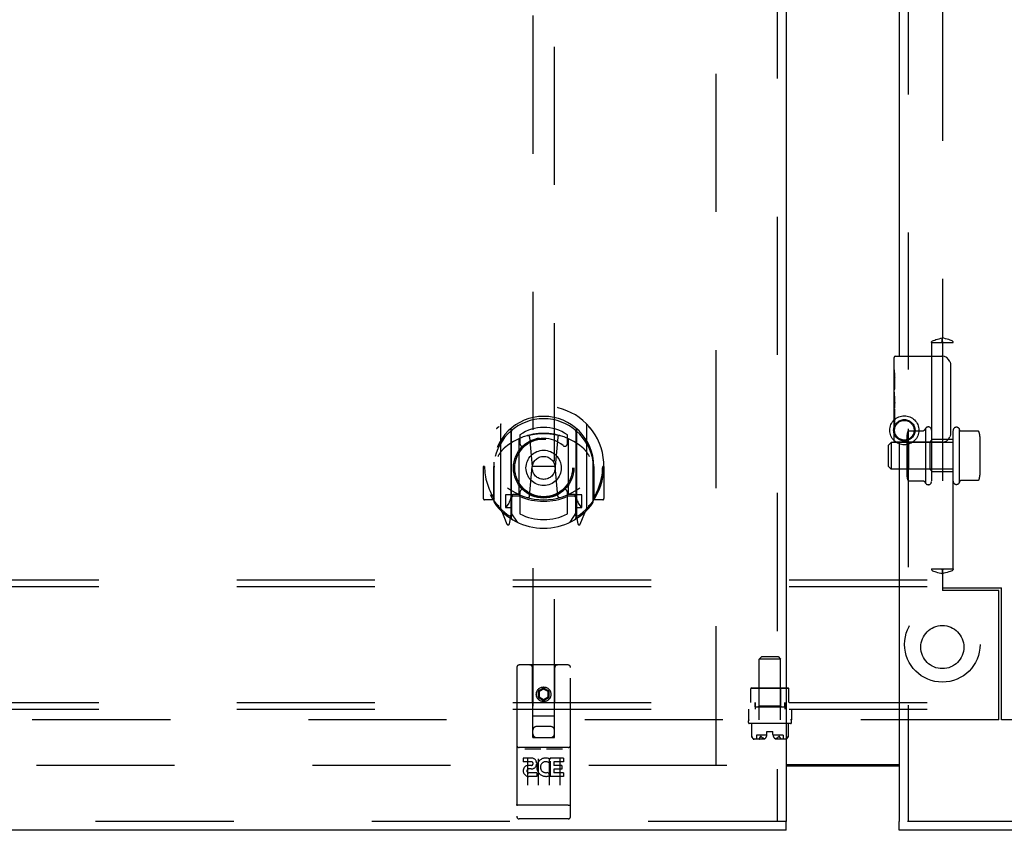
# Model space of a CAD drawing. Header units: inches. Extents: x 0 to 291, y 0 to 188.
# Tile 7 of 113: x 70 to 82, y 56 to 65. Entities that reach past the tile are written whole.
import ezdxf

# ---------------------------------------------------------------- set-up
doc = ezdxf.new("R2010")
doc.units = ezdxf.units.IN
doc.header["$LTSCALE"] = 16.018896
doc.header["$MEASUREMENT"] = 0
doc.linetypes.add('HIDDEN', pattern=[0.2, 0.1, -0.1])
doc.layers.get('0').update_dxf_attribs({"linetype": 'CONTINUOUS'})
for name, color, linetype in [('DEFAULT_2', 8, 'HIDDEN'), ('LEFT_OR_SECONDARY_DOOR_ASSEMBLY', 7, 'CONTINUOUS'), ('RIGHT_OR_MAIN_DOOR_ASSEMBLY', 7, 'CONTINUOUS'), ('SUBPANELS', 7, 'CONTINUOUS')]:
    doc.layers.add(name, color=color, linetype=linetype)

msp = doc.modelspace()

# ---------------------------------------------------------------- linework, layer by layer
at = {"color": 3, "linetype": 'Continuous'}
msp.add_line((79.1439, 56.5517), (80.4564, 56.5517), dxfattribs=at)
at = {"color": 7, "linetype": 'Continuous'}
msp.add_line((80.4564, 56.5317), (79.1439, 56.5317), dxfattribs=at)
at = {"layer": 'DEFAULT_2', "color": 8, "linetype": 'HIDDEN'}
for p, q in [((78.3314, 56.5517), (78.3314, 129.5217)), ((78.4564, 56.5367), (43.4877, 56.5367))]:
    msp.add_line(p, q, dxfattribs=at)
for radius in [0.1685, 0.124, 0.114]:
    msp.add_circle((80.5154, 60.4267), radius, dxfattribs=at)
at = {"layer": 'LEFT_OR_SECONDARY_DOOR_ASSEMBLY', "color": 8, "linetype": 'HIDDEN'}
for p, q in [((79.0399, 130.1827), (79.0399, 55.8907)), ((76.2064, 90.8659), (76.2064, 56.8642)), ((76.4564, 56.8642), (76.4564, 90.8659)), ((75.8314, 60.492), (75.8314, 59.5245)), ((75.9489, 60.4382), (75.9489, 59.422)), ((76.7139, 60.4382), (76.7139, 59.422)), ((76.8314, 59.5245), (76.8314, 60.492)), ((75.9564, 60.4133), (75.9564, 59.4103)), ((76.0489, 59.6901), (76.0489, 60.3214)), ((76.0564, 60.3737), (76.0564, 60.2708)), ((76.1687, 60.3475), (76.1989, 60.0082)), ((76.4941, 60.3475), (76.4639, 60.0082)), ((76.6064, 60.2708), (76.6064, 60.3737)), ((76.6139, 60.3214), (76.6139, 59.6901)), ((76.7064, 60.4133), (76.7064, 59.4103)), ((75.6464, 60.0082), (75.6314, 60.0082)), ((75.6314, 60.0082), (75.6314, 59.635)), ((75.7489, 60.0082), (75.7639, 60.0082)), ((75.7489, 60.0082), (75.7489, 59.62)), ((75.7564, 59.5973), (75.7564, 60.0549)), ((76.1683, 59.6641), (76.1989, 60.0082)), ((76.4639, 60.0082), (76.1989, 60.0082)), ((76.4945, 59.6641), (76.4639, 60.0082)), ((76.9139, 60.0082), (76.8989, 60.0082)), ((76.9064, 59.5973), (76.9064, 60.0549)), ((76.9139, 60.0082), (76.9139, 59.62)), ((77.0314, 60.0082), (77.0164, 60.0082)), ((77.0314, 60.0082), (77.0314, 59.635)), ((75.7489, 59.62), (75.757, 59.635)), ((75.9489, 59.6792), (75.8889, 59.6792)), ((75.8889, 59.6792), (75.8889, 59.5292)), ((75.9589, 59.6423), (75.9589, 59.435)), ((76.0489, 59.6803), (75.9764, 59.6803)), ((76.0447, 59.6623), (75.9789, 59.6623)), ((76.0564, 59.7097), (76.0564, 59.457)), ((76.6064, 59.457), (76.6064, 59.7097)), ((76.6864, 59.6803), (76.6139, 59.6803)), ((76.6839, 59.6623), (76.6181, 59.6623)), ((76.7039, 59.435), (76.7039, 59.6423)), ((76.7739, 59.6792), (76.7139, 59.6792)), ((76.7739, 59.5292), (76.7739, 59.6792)), ((76.9058, 59.635), (76.9139, 59.62)), ((75.7489, 59.62), (75.6464, 59.62)), ((75.8358, 59.5139), (75.906, 59.3384)), ((75.8889, 59.5292), (75.9564, 59.5292)), ((75.9266, 59.5828), (75.8972, 59.5369)), ((76.7064, 59.5292), (76.7739, 59.5292)), ((76.7656, 59.5369), (76.7362, 59.5828)), ((76.7568, 59.3384), (76.827, 59.5139)), ((77.0164, 59.62), (76.9139, 59.62)), ((75.9274, 59.4186), (75.9319, 59.4155)), ((75.9347, 59.3414), (75.9489, 59.422)), ((76.0264, 59.3602), (75.9564, 59.4692)), ((76.7064, 59.4692), (76.6364, 59.3602)), ((76.7139, 59.422), (76.7281, 59.3414)), ((76.7347, 59.4181), (76.7352, 59.4184)), ((76.7352, 59.4184), (76.7354, 59.4186)), ((76.7352, 59.4184), (76.7354, 59.4186)), ((76.6139, 57.7042), (76.0489, 57.7042)), ((76.0189, 57.6742), (76.0189, 55.9492)), ((76.2049, 56.8642), (76.2014, 57.6742)), ((76.4579, 56.8642), (76.4614, 57.6742)), ((76.6439, 55.9492), (76.6439, 57.6742)), ((76.3314, 57.4367), (76.2689, 57.4006)), ((76.2689, 57.4006), (76.2789, 57.3949)), ((76.2689, 57.4006), (76.2689, 57.3285)), ((76.3314, 57.4252), (76.2789, 57.3949)), ((76.2789, 57.3949), (76.2789, 57.3342)), ((76.3939, 57.4006), (76.3314, 57.4367)), ((76.3314, 57.4367), (76.3314, 57.4252)), ((76.3839, 57.3949), (76.3314, 57.4252)), ((76.3939, 57.4006), (76.3839, 57.3949)), ((76.3839, 57.3342), (76.3839, 57.3949)), ((76.3939, 57.3285), (76.3939, 57.4006)), ((76.2689, 57.3285), (76.2789, 57.3342)), ((76.2689, 57.3285), (76.3314, 57.2924)), ((76.2789, 57.3342), (76.3314, 57.3039)), ((76.3314, 57.3039), (76.3839, 57.3342)), ((76.3314, 57.2924), (76.3939, 57.3285)), ((76.3314, 57.2924), (76.3314, 57.3039)), ((76.3939, 57.3285), (76.3839, 57.3342)), ((76.2038, 57.1142), (76.459, 57.1142)), ((76.4164, 56.9892), (76.2464, 56.9892)), ((76.2049, 56.8642), (76.2264, 56.8642)), ((76.2264, 56.8642), (76.4364, 56.8642)), ((76.4364, 56.8642), (76.4579, 56.8642)), ((76.6139, 56.7472), (76.0489, 56.7472)), ((76.1203, 56.7312), (76.2923, 56.7312)), ((76.3703, 56.7312), (76.5423, 56.7312)), ((76.187, 56.6252), (76.0945, 56.6252)), ((76.0945, 56.6252), (76.0945, 56.5828)), ((76.187, 56.5828), (76.0945, 56.5828)), ((76.1439, 56.6164), (76.1439, 56.3104)), ((76.1909, 56.5393), (76.1446, 56.5393)), ((76.2689, 56.6164), (76.2689, 56.3104)), ((76.3939, 56.6164), (76.3939, 56.3104)), ((76.4071, 56.5896), (76.3941, 56.5711)), ((76.4036, 56.6147), (76.4071, 56.613)), ((76.5632, 56.6252), (76.4071, 56.6252)), ((76.4071, 56.6252), (76.4071, 56.613)), ((76.4071, 56.5896), (76.4071, 56.412)), ((76.5632, 56.5828), (76.4497, 56.5828)), ((76.4497, 56.5828), (76.4497, 56.5393)), ((76.5419, 56.5393), (76.4497, 56.5393)), ((76.5189, 56.6164), (76.5189, 56.3104)), ((76.5419, 56.5393), (76.5419, 56.4969)), ((76.5632, 56.6252), (76.5632, 56.5828)), ((76.2508, 56.4545), (76.1584, 56.4545)), ((76.187, 56.4983), (76.1585, 56.4983)), ((76.2508, 56.4545), (76.2508, 56.412)), ((76.3827, 56.4601), (76.3997, 56.421)), ((76.5419, 56.4969), (76.4497, 56.4969)), ((76.4497, 56.4969), (76.4497, 56.4545)), ((76.5632, 56.4545), (76.4497, 56.4545)), ((76.5632, 56.4545), (76.5632, 56.412)), ((76.2508, 56.412), (76.1584, 56.412)), ((76.5632, 56.412), (76.4071, 56.412)), ((76.0366, 56.0779), (76.0359, 56.078)), ((76.0374, 56.0778), (76.0366, 56.0779)), ((76.0382, 56.0777), (76.0374, 56.0778)), ((76.039, 56.0777), (76.0382, 56.0777)), ((76.0398, 56.0776), (76.039, 56.0777)), ((76.0406, 56.0775), (76.0398, 56.0776)), ((76.0414, 56.0775), (76.0406, 56.0775)), ((76.0422, 56.0774), (76.0414, 56.0775)), ((76.043, 56.0774), (76.0422, 56.0774)), ((76.0439, 56.0773), (76.043, 56.0774)), ((76.0447, 56.0773), (76.0439, 56.0773)), ((76.0455, 56.0773), (76.0447, 56.0773)), ((76.0464, 56.0773), (76.0455, 56.0773)), ((76.0472, 56.0773), (76.0464, 56.0773)), ((76.0481, 56.0772), (76.0472, 56.0773)), ((76.0489, 56.0772), (76.0481, 56.0772)), ((76.6143, 56.0772), (76.0489, 56.0772)), ((76.6143, 56.0772), (76.6152, 56.0772)), ((76.6152, 56.0772), (76.616, 56.0773)), ((76.616, 56.0773), (76.6168, 56.0773)), ((76.6168, 56.0773), (76.6177, 56.0773)), ((76.6177, 56.0773), (76.6185, 56.0773)), ((76.6185, 56.0773), (76.6193, 56.0774)), ((76.6193, 56.0774), (76.6202, 56.0774)), ((76.6202, 56.0774), (76.621, 56.0775)), ((76.621, 56.0775), (76.6218, 56.0775)), ((76.6218, 56.0775), (76.6226, 56.0776)), ((76.6226, 56.0776), (76.6234, 56.0776)), ((76.6234, 56.0776), (76.6242, 56.0777)), ((76.6242, 56.0777), (76.625, 56.0778)), ((76.625, 56.0778), (76.6258, 56.0779)), ((76.6258, 56.0779), (76.6265, 56.0779)), ((76.6265, 56.0779), (76.6273, 56.078)), ((76.6273, 56.078), (76.628, 56.0781)), ((79.1439, 55.8907), (42.2064, 55.8907)), ((76.6139, 55.9192), (76.0489, 55.9192))]:
    msp.add_line(p, q, dxfattribs=at)
at = {"layer": 'LEFT_OR_SECONDARY_DOOR_ASSEMBLY', "color": 3, "linetype": 'Continuous'}
for p, q in [((79.1439, 130.1827), (79.1439, 55.8907)), ((79.1439, 55.7867), (42.2064, 55.7867))]:
    msp.add_line(p, q, dxfattribs=at)
at = {"layer": 'LEFT_OR_SECONDARY_DOOR_ASSEMBLY', "color": 7, "linetype": 'Continuous'}
msp.add_line((79.1439, 55.7867), (79.1439, 55.8907), dxfattribs=at)
at = {"layer": 'LEFT_OR_SECONDARY_DOOR_ASSEMBLY', "color": 8, "linetype": 'HIDDEN'}
for points in [[(75.786, 60.4471), (75.7867, 60.4479), (75.7874, 60.4487), (75.7881, 60.4495), (75.7888, 60.4504), (75.7895, 60.4512), (75.7903, 60.4519), (75.791, 60.4527), (75.7917, 60.4535), (75.7925, 60.4542), (75.7933, 60.455), (75.794, 60.4557), (75.7948, 60.4564), (75.7956, 60.4571), (75.7964, 60.4578), (75.7972, 60.4585), (75.798, 60.4592), (75.7988, 60.4598), (75.7997, 60.4605), (75.8005, 60.4611), (75.8013, 60.4617), (75.8022, 60.4623), (75.803, 60.4629), (75.8039, 60.4635), (75.8048, 60.4641), (75.8056, 60.4646), (75.8065, 60.4651), (75.8074, 60.4657), (75.8083, 60.4662), (75.8092, 60.4667), (75.8101, 60.4671), (75.811, 60.4676), (75.812, 60.468), (75.8129, 60.4685), (75.8138, 60.4689)], [(76.849, 60.4689), (76.8499, 60.4685), (76.8508, 60.468), (76.8518, 60.4676), (76.8527, 60.4671), (76.8536, 60.4667), (76.8545, 60.4662), (76.8554, 60.4657), (76.8563, 60.4651), (76.8572, 60.4646), (76.858, 60.4641), (76.8589, 60.4635), (76.8598, 60.4629), (76.8606, 60.4623), (76.8615, 60.4617), (76.8623, 60.4611), (76.8631, 60.4605), (76.864, 60.4598), (76.8648, 60.4592), (76.8656, 60.4585), (76.8664, 60.4578), (76.8672, 60.4571), (76.868, 60.4564), (76.8688, 60.4557), (76.8695, 60.455), (76.8703, 60.4542), (76.8711, 60.4535), (76.8718, 60.4527), (76.8725, 60.4519), (76.8733, 60.4512), (76.874, 60.4504), (76.8747, 60.4495), (76.8754, 60.4487), (76.8761, 60.4479), (76.8768, 60.4471)], [(76.1434, 60.365), (76.1488, 60.3665), (76.1543, 60.368), (76.1597, 60.3694), (76.1651, 60.3707), (76.1705, 60.372), (76.176, 60.3733), (76.1815, 60.3745), (76.1869, 60.3757), (76.1924, 60.3768), (76.1979, 60.3779), (76.2034, 60.3789), (76.2089, 60.3799), (76.2144, 60.3809), (76.2199, 60.3818), (76.2255, 60.3827), (76.231, 60.3835), (76.2365, 60.3843), (76.2421, 60.385), (76.2477, 60.3857), (76.2532, 60.3864), (76.2588, 60.387), (76.2643, 60.3875), (76.2699, 60.388), (76.2755, 60.3885), (76.2811, 60.3889), (76.2867, 60.3893), (76.2922, 60.3896), (76.2978, 60.3899), (76.3034, 60.3902), (76.309, 60.3904), (76.3146, 60.3905), (76.3202, 60.3907), (76.3258, 60.3907), (76.3314, 60.3907), (76.337, 60.3907), (76.3426, 60.3907), (76.3482, 60.3905), (76.3538, 60.3904), (76.3594, 60.3902), (76.365, 60.3899), (76.3706, 60.3896), (76.3761, 60.3893), (76.3817, 60.3889), (76.3873, 60.3885), (76.3929, 60.388), (76.3985, 60.3875), (76.404, 60.387), (76.4096, 60.3864), (76.4151, 60.3857), (76.4207, 60.385), (76.4263, 60.3843), (76.4318, 60.3835), (76.4373, 60.3827), (76.4429, 60.3818), (76.4484, 60.3809), (76.4539, 60.3799), (76.4594, 60.3789), (76.4649, 60.3779), (76.4704, 60.3768), (76.4759, 60.3757), (76.4813, 60.3745), (76.4868, 60.3733), (76.4923, 60.372), (76.4977, 60.3707), (76.5031, 60.3694), (76.5085, 60.368), (76.514, 60.3665), (76.5194, 60.365)], [(75.8771, 60.2233), (75.8756, 60.222), (75.8741, 60.2206), (75.8725, 60.2192), (75.8709, 60.2178), (75.8693, 60.2162), (75.8676, 60.2146), (75.8659, 60.213), (75.8642, 60.2112), (75.8624, 60.2094), (75.8606, 60.2076), (75.8588, 60.2056), (75.857, 60.2036), (75.8551, 60.2015), (75.8531, 60.1993), (75.8511, 60.197), (75.8491, 60.1947), (75.8471, 60.1922), (75.845, 60.1897), (75.8429, 60.187), (75.8407, 60.1843), (75.8385, 60.1814), (75.8362, 60.1785), (75.834, 60.1754), (75.8316, 60.1722), (75.8292, 60.1689), (75.8268, 60.1654), (75.8243, 60.1618), (75.8217, 60.158), (75.8191, 60.1541), (75.8164, 60.1501), (75.8137, 60.1458), (75.8109, 60.1414), (75.808, 60.1368), (75.8051, 60.132), (75.802, 60.1269), (75.7989, 60.1216)], [(76.8639, 60.1216), (76.8608, 60.1269), (76.8578, 60.1319), (76.8548, 60.1368), (76.8519, 60.1414), (76.8491, 60.1458), (76.8464, 60.15), (76.8437, 60.1541), (76.8411, 60.158), (76.8386, 60.1618), (76.8361, 60.1654), (76.8336, 60.1688), (76.8312, 60.1722), (76.8289, 60.1754), (76.8266, 60.1785), (76.8243, 60.1814), (76.8221, 60.1843), (76.8199, 60.187), (76.8178, 60.1897), (76.8157, 60.1922), (76.8137, 60.1947), (76.8117, 60.197), (76.8097, 60.1993), (76.8078, 60.2015), (76.8059, 60.2036), (76.804, 60.2056), (76.8022, 60.2076), (76.8004, 60.2094), (76.7986, 60.2112), (76.7969, 60.213), (76.7952, 60.2146), (76.7935, 60.2162), (76.7919, 60.2177), (76.7903, 60.2192), (76.7888, 60.2206), (76.7872, 60.222), (76.7857, 60.2233)], [(75.8138, 59.5476), (75.8129, 59.548), (75.812, 59.5484), (75.811, 59.5489), (75.8101, 59.5494), (75.8092, 59.5498), (75.8083, 59.5503), (75.8074, 59.5508), (75.8065, 59.5513), (75.8056, 59.5519), (75.8048, 59.5524), (75.8039, 59.553), (75.803, 59.5536), (75.8022, 59.5542), (75.8013, 59.5548), (75.8005, 59.5554), (75.7997, 59.556), (75.7988, 59.5566), (75.798, 59.5573), (75.7972, 59.558), (75.7964, 59.5586), (75.7956, 59.5593), (75.7948, 59.56), (75.794, 59.5608), (75.7933, 59.5615), (75.7925, 59.5622), (75.7917, 59.563), (75.791, 59.5638), (75.7903, 59.5645), (75.7895, 59.5653), (75.7888, 59.5661), (75.7881, 59.5669), (75.7874, 59.5678), (75.7867, 59.5686), (75.786, 59.5694)], [(76.8768, 59.5694), (76.8761, 59.5686), (76.8754, 59.5678), (76.8747, 59.5669), (76.874, 59.5661), (76.8733, 59.5653), (76.8725, 59.5645), (76.8718, 59.5638), (76.8711, 59.563), (76.8703, 59.5622), (76.8695, 59.5615), (76.8688, 59.5608), (76.868, 59.56), (76.8672, 59.5593), (76.8664, 59.5586), (76.8656, 59.558), (76.8648, 59.5573), (76.864, 59.5566), (76.8631, 59.556), (76.8623, 59.5554), (76.8615, 59.5548), (76.8606, 59.5541), (76.8598, 59.5536), (76.8589, 59.553), (76.858, 59.5524), (76.8572, 59.5519), (76.8563, 59.5513), (76.8554, 59.5508), (76.8545, 59.5503), (76.8536, 59.5498), (76.8527, 59.5493), (76.8518, 59.5489), (76.8508, 59.5484), (76.8499, 59.548), (76.849, 59.5476)], [(76.1139, 56.73), (76.114, 56.7301), (76.1141, 56.7301), (76.1142, 56.7302), (76.1143, 56.7302), (76.1143, 56.7303), (76.1144, 56.7303), (76.1145, 56.7303), (76.1146, 56.7304), (76.1147, 56.7304), (76.1149, 56.7305), (76.115, 56.7305), (76.1151, 56.7305), (76.1152, 56.7306), (76.1153, 56.7306), (76.1154, 56.7306), (76.1155, 56.7307), (76.1157, 56.7307), (76.1158, 56.7307), (76.1159, 56.7308), (76.116, 56.7308), (76.1162, 56.7308), (76.1163, 56.7309), (76.1164, 56.7309), (76.1166, 56.7309), (76.1167, 56.7309), (76.1169, 56.731), (76.117, 56.731), (76.1172, 56.731), (76.1173, 56.731), (76.1175, 56.7311), (76.1176, 56.7311), (76.1178, 56.7311), (76.118, 56.7311), (76.1182, 56.7311), (76.1183, 56.7312), (76.1185, 56.7312), (76.1187, 56.7312), (76.1189, 56.7312), (76.1191, 56.7312), (76.1193, 56.7312), (76.1195, 56.7312), (76.1197, 56.7312), (76.1199, 56.7312), (76.1201, 56.7312), (76.1203, 56.7312)], [(76.2923, 56.7312), (76.2925, 56.7312), (76.2927, 56.7312), (76.2929, 56.7312), (76.2931, 56.7312), (76.2933, 56.7312), (76.2935, 56.7312), (76.2937, 56.7312), (76.2939, 56.7312), (76.2941, 56.7312), (76.2943, 56.7312), (76.2945, 56.7312), (76.2946, 56.7311), (76.2948, 56.7311), (76.295, 56.7311), (76.2951, 56.7311), (76.2953, 56.7311), (76.2955, 56.731), (76.2956, 56.731), (76.2958, 56.731), (76.2959, 56.731), (76.2961, 56.7309), (76.2962, 56.7309), (76.2964, 56.7309), (76.2965, 56.7309), (76.2966, 56.7308), (76.2968, 56.7308), (76.2969, 56.7308), (76.297, 56.7307), (76.2971, 56.7307), (76.2973, 56.7307), (76.2974, 56.7306), (76.2975, 56.7306), (76.2976, 56.7306), (76.2977, 56.7305), (76.2978, 56.7305), (76.2979, 56.7305), (76.298, 56.7304), (76.2982, 56.7304), (76.2983, 56.7303), (76.2984, 56.7303), (76.2984, 56.7303), (76.2985, 56.7302), (76.2986, 56.7302), (76.2987, 56.7301), (76.2988, 56.7301), (76.2989, 56.73)], [(76.3639, 56.73), (76.364, 56.7301), (76.3641, 56.7301), (76.3642, 56.7302), (76.3643, 56.7302), (76.3644, 56.7303), (76.3645, 56.7303), (76.3645, 56.7303), (76.3647, 56.7304), (76.3648, 56.7304), (76.3649, 56.7305), (76.365, 56.7305), (76.3651, 56.7305), (76.3652, 56.7306), (76.3653, 56.7306), (76.3654, 56.7306), (76.3655, 56.7307), (76.3657, 56.7307), (76.3658, 56.7307), (76.3659, 56.7308), (76.366, 56.7308), (76.3662, 56.7308), (76.3663, 56.7309), (76.3664, 56.7309), (76.3666, 56.7309), (76.3667, 56.7309), (76.3669, 56.731), (76.367, 56.731), (76.3672, 56.731), (76.3673, 56.731), (76.3675, 56.7311), (76.3677, 56.7311), (76.3678, 56.7311), (76.368, 56.7311), (76.3682, 56.7311), (76.3683, 56.7312), (76.3685, 56.7312), (76.3687, 56.7312), (76.3689, 56.7312), (76.3691, 56.7312), (76.3693, 56.7312), (76.3695, 56.7312), (76.3697, 56.7312), (76.3699, 56.7312), (76.3701, 56.7312), (76.3703, 56.7312)], [(76.5423, 56.7312), (76.5425, 56.7312), (76.5427, 56.7312), (76.5429, 56.7312), (76.5431, 56.7312), (76.5433, 56.7312), (76.5435, 56.7312), (76.5437, 56.7312), (76.5439, 56.7312), (76.5441, 56.7312), (76.5443, 56.7312), (76.5445, 56.7312), (76.5446, 56.7311), (76.5448, 56.7311), (76.545, 56.7311), (76.5452, 56.7311), (76.5453, 56.7311), (76.5455, 56.731), (76.5456, 56.731), (76.5458, 56.731), (76.5459, 56.731), (76.5461, 56.7309), (76.5462, 56.7309), (76.5464, 56.7309), (76.5465, 56.7309), (76.5466, 56.7308), (76.5468, 56.7308), (76.5469, 56.7308), (76.547, 56.7307), (76.5471, 56.7307), (76.5473, 56.7307), (76.5474, 56.7306), (76.5475, 56.7306), (76.5476, 56.7306), (76.5477, 56.7305), (76.5478, 56.7305), (76.548, 56.7305), (76.5481, 56.7304), (76.5482, 56.7304), (76.5483, 56.7303), (76.5484, 56.7303), (76.5485, 56.7303), (76.5485, 56.7302), (76.5486, 56.7302), (76.5487, 56.7301), (76.5488, 56.7301), (76.5489, 56.73)], [(76.0359, 56.078), (76.0351, 56.0781), (76.0348, 56.0781), (76.0344, 56.0782), (76.034, 56.0782), (76.0337, 56.0783), (76.0333, 56.0783), (76.0329, 56.0784), (76.0326, 56.0784), (76.0322, 56.0785), (76.0319, 56.0786), (76.0315, 56.0786), (76.0312, 56.0787), (76.0309, 56.0787), (76.0305, 56.0788), (76.0302, 56.0789), (76.0299, 56.0789), (76.0295, 56.079), (76.0292, 56.0791), (76.0289, 56.0791), (76.0286, 56.0792), (76.0283, 56.0793), (76.028, 56.0794), (76.0277, 56.0794), (76.0274, 56.0795), (76.0271, 56.0796), (76.0268, 56.0797), (76.0265, 56.0797), (76.0263, 56.0798), (76.026, 56.0799), (76.0257, 56.08), (76.0254, 56.08), (76.0252, 56.0801), (76.0249, 56.0802), (76.0247, 56.0803), (76.0244, 56.0804), (76.0242, 56.0805), (76.024, 56.0806), (76.0237, 56.0806), (76.0235, 56.0807), (76.0233, 56.0808), (76.0231, 56.0809), (76.0229, 56.081), (76.0226, 56.0811), (76.0224, 56.0812), (76.0222, 56.0813), (76.0221, 56.0814), (76.0219, 56.0815), (76.0217, 56.0816), (76.0215, 56.0816), (76.0213, 56.0817), (76.0212, 56.0818), (76.021, 56.0819), (76.0209, 56.082), (76.0207, 56.0821), (76.0206, 56.0822), (76.0204, 56.0823), (76.0203, 56.0824), (76.0202, 56.0825), (76.0201, 56.0826), (76.02, 56.0827), (76.0199, 56.0828), (76.0197, 56.0829), (76.0197, 56.083), (76.0196, 56.0831), (76.0195, 56.0832), (76.0194, 56.0833), (76.0193, 56.0834), (76.0193, 56.0835), (76.0192, 56.0836), (76.0191, 56.0837), (76.0191, 56.0838), (76.019, 56.0839), (76.019, 56.0841), (76.019, 56.0842), (76.0189, 56.0843), (76.0189, 56.0844), (76.0189, 56.0845), (76.0189, 56.0846), (76.0189, 56.0847)], [(76.628, 56.0781), (76.6284, 56.0782), (76.6288, 56.0782), (76.6291, 56.0783), (76.6295, 56.0783), (76.6299, 56.0784), (76.6302, 56.0784), (76.6306, 56.0785), (76.6309, 56.0786), (76.6313, 56.0786), (76.6316, 56.0787), (76.6319, 56.0787), (76.6323, 56.0788), (76.6326, 56.0789), (76.6329, 56.0789), (76.6333, 56.079), (76.6336, 56.0791), (76.6339, 56.0791), (76.6342, 56.0792), (76.6345, 56.0793), (76.6348, 56.0794), (76.6351, 56.0794), (76.6354, 56.0795), (76.6357, 56.0796), (76.636, 56.0797), (76.6363, 56.0797), (76.6365, 56.0798), (76.6368, 56.0799), (76.6371, 56.08), (76.6374, 56.08), (76.6376, 56.0801), (76.6379, 56.0802), (76.6381, 56.0803), (76.6384, 56.0804), (76.6386, 56.0805), (76.6388, 56.0806), (76.6391, 56.0806), (76.6393, 56.0807), (76.6395, 56.0808), (76.6397, 56.0809), (76.6399, 56.081), (76.6402, 56.0811), (76.6404, 56.0812), (76.6406, 56.0813), (76.6407, 56.0814), (76.6409, 56.0815), (76.6411, 56.0816), (76.6413, 56.0816), (76.6415, 56.0817), (76.6416, 56.0818), (76.6418, 56.0819), (76.6419, 56.082), (76.6421, 56.0821), (76.6422, 56.0822), (76.6424, 56.0823), (76.6425, 56.0824), (76.6426, 56.0825), (76.6427, 56.0826), (76.6428, 56.0827), (76.6429, 56.0828), (76.6431, 56.0829), (76.6431, 56.083), (76.6432, 56.0831), (76.6433, 56.0832), (76.6434, 56.0833), (76.6435, 56.0834), (76.6435, 56.0835), (76.6436, 56.0836), (76.6437, 56.0837), (76.6437, 56.0838), (76.6438, 56.0839), (76.6438, 56.0841), (76.6438, 56.0842), (76.6439, 56.0843), (76.6439, 56.0844), (76.6439, 56.0845), (76.6439, 56.0846), (76.6439, 56.0847)]]:
    msp.add_lwpolyline(points, dxfattribs=at)
for centre, radius in [((76.3314, 59.9902), 0.35), ((76.3314, 59.9902), 0.335), ((76.3314, 59.9902), 0.205), ((76.3314, 59.9902), 0.133), ((76.3314, 57.3642), 0.085), ((76.3314, 57.3642), 0.0845)]:
    msp.add_circle(centre, radius, dxfattribs=at)
for centre, radius, start, end in [((76.3314, 60.0082), 0.7, 305.51263, 234.48737), ((76.3314, 60.0057), 0.5825, 0.24643, 179.75357), ((76.3314, 59.9802), 0.58, 7.66218, 172.33782), ((75.8464, 60.492), 0.015, 135.07479, 180), ((75.9639, 60.4382), 0.015, 130.35871, 180), ((75.9764, 60.4133), 0.02, 129.33785, 179.99835), ((76.3314, 59.9802), 0.48, 55.04613, 124.95387), ((76.6864, 60.4133), 0.02, 0, 50.65944), ((76.6989, 60.4382), 0.015, 0, 49.64129), ((76.8164, 60.492), 0.015, 0, 44.92521), ((76.3314, 59.6907), 0.7, 49.52902, 130.47098), ((76.0639, 60.3214), 0.015, 112.9863, 180), ((76.3314, 59.9902), 0.3425, 48.87392, 131.12608), ((76.1488, 60.3458), 0.02, 5.07961, 105.57516), ((76.514, 60.3458), 0.02, 74.42484, 174.92039), ((76.5989, 60.3214), 0.015, 0, 67.0137), ((76.0864, 60.2708), 0.03, 180, 311.12608), ((76.5764, 60.2708), 0.03, 228.87392, 360), ((76.3314, 60.0082), 0.685, 180, 213.01149), ((75.7764, 60.0549), 0.02, 172.33782, 180), ((76.3314, 60.0082), 0.685, 326.98851, 360), ((76.8864, 60.0549), 0.02, 0, 7.66218), ((76.3314, 60.3207), 0.7, 233.23192, 306.76808), ((76.0864, 59.7097), 0.03, 48.87392, 180), ((76.5764, 59.7097), 0.03, 0, 131.12608), ((75.6464, 59.635), 0.015, 180, 270), ((75.7684, 59.6843), 0.188, 327.32076, 360), ((75.9764, 59.6603), 0.02, 90, 180), ((75.9789, 59.6423), 0.02, 90, 180), ((76.0447, 59.6423), 0.02, 66.53604, 90), ((76.0639, 59.6901), 0.015, 180, 247.0137), ((76.3314, 60.3027), 0.7, 246.53604, 293.46396), ((76.3314, 59.9902), 0.3425, 228.87392, 311.12608), ((76.1484, 59.6658), 0.02, 254.3869, 354.92039), ((76.5144, 59.6658), 0.02, 185.07961, 285.6131), ((76.5989, 59.6901), 0.015, 292.9863, 360), ((76.6181, 59.6423), 0.02, 90, 113.46396), ((76.6839, 59.6423), 0.02, 0, 90), ((76.6864, 59.6603), 0.02, 0, 90), ((76.8944, 59.6843), 0.188, 180, 212.67924), ((77.0164, 59.635), 0.015, 270, 360), ((75.7764, 59.5973), 0.02, 180, 215.29614), ((76.3314, 59.9902), 0.7, 215.29614, 324.70386), ((75.8464, 59.5245), 0.015, 180, 224.92521), ((75.9014, 59.5342), 0.005, 147.32076, 270), ((76.7614, 59.5342), 0.005, 270, 32.67924), ((76.8164, 59.5245), 0.015, 315.07479, 360), ((76.8864, 59.5973), 0.02, 324.70386, 360), ((75.9364, 59.4547), 0.02, 234.48737, 360), ((75.9389, 59.435), 0.02, 234.74574, 360), ((75.9764, 59.4103), 0.02, 180, 238.52955), ((76.3314, 59.9902), 0.6, 242.72039, 297.27961), ((76.6864, 59.4103), 0.02, 301.4688, 359.99919), ((76.7239, 59.435), 0.02, 180, 305.25426), ((76.7264, 59.4547), 0.02, 180, 305.51263), ((75.9199, 59.344), 0.015, 201.80415, 350), ((76.7429, 59.344), 0.015, 190, 338.19585), ((76.0489, 57.6742), 0.03, 90, 180), ((76.1714, 57.6742), 0.03, 0, 90), ((76.4914, 57.6742), 0.03, 90, 180), ((76.6139, 57.6742), 0.03, 0, 90), ((76.2464, 56.9492), 0.04, 90, 180), ((76.2464, 56.9042), 0.04, 180, 270), ((76.4164, 56.9492), 0.04, 0, 90), ((76.4164, 56.9042), 0.04, 270, 360), ((76.0489, 56.7772), 0.03, 180, 270), ((76.6139, 56.7772), 0.03, 270, 360), ((76.1583, 56.4764), 0.0644, 102.29948, 270.07752), ((76.187, 56.5618), 0.0635, 270, 90), ((76.187, 56.5609), 0.0219, 280.307, 90), ((76.3573, 56.5188), 0.1065, 64.26362, 293.40274), ((76.3573, 56.5188), 0.0639, 54.88948, 293.40261), ((76.1584, 56.4764), 0.0219, 89.90115, 270), ((76.0489, 55.9492), 0.03, 180, 270), ((76.6139, 55.9492), 0.03, 270, 360)]:
    msp.add_arc(centre, radius, start, end, dxfattribs=at)
at = {"layer": 'RIGHT_OR_MAIN_DOOR_ASSEMBLY', "color": 8, "linetype": 'HIDDEN'}
for p, q in [((80.5604, 81.9417), (80.5604, 61.1317)), ((80.5604, 60.4417), (80.5604, 55.8907)), ((117.3939, 55.8907), (80.4564, 55.8907))]:
    msp.add_line(p, q, dxfattribs=at)
at = {"layer": 'RIGHT_OR_MAIN_DOOR_ASSEMBLY', "color": 3, "linetype": 'Continuous'}
for p, q in [((80.4564, 81.7867), (80.4564, 61.2867)), ((80.4564, 60.2867), (80.4564, 55.8907)), ((117.3939, 55.7867), (80.4564, 55.7867))]:
    msp.add_line(p, q, dxfattribs=at)
at = {"layer": 'RIGHT_OR_MAIN_DOOR_ASSEMBLY', "color": 7, "linetype": 'Continuous'}
for p, q in [((80.3964, 61.1261), (80.3964, 61.2717)), ((80.4114, 61.2867), (80.9514, 61.2867)), ((80.3964, 60.8683), (80.3964, 61.1253)), ((81.0513, 61.1867), (81.0513, 60.3867)), ((80.4021, 61.0697), (80.3964, 61.0697)), ((80.4033, 60.9019), (80.4033, 61.0382)), ((80.3964, 60.9019), (80.4033, 60.9019)), ((80.3964, 60.3017), (80.3964, 60.8656)), ((80.398, 60.8391), (80.3964, 60.8391)), ((80.3964, 60.7073), (80.4023, 60.7073)), ((80.3964, 60.6713), (80.4033, 60.6713)), ((80.4033, 60.4409), (80.4033, 60.6713)), ((80.3964, 60.6084), (80.4033, 60.6084)), ((80.3964, 60.4409), (80.4033, 60.4409)), ((80.9514, 60.2867), (80.4114, 60.2867)), ((80.4564, 55.7867), (80.4564, 55.8907))]:
    msp.add_line(p, q, dxfattribs=at)
for points in [[(81.0446, 61.2229), (81.0466, 61.2172), (81.0483, 61.2114), (81.0496, 61.2054), (81.0505, 61.1993), (81.0511, 61.193), (81.0513, 61.1867)], [(80.3964, 61.1261), (80.3966, 61.1223), (80.3969, 61.1177), (80.3975, 61.1123), (80.3991, 61.0991)], [(80.3991, 61.0991), (80.4, 61.0915), (80.4009, 61.0834), (80.4017, 61.0748)], [(80.4017, 61.0748), (80.4024, 61.066), (80.4029, 61.0568), (80.4032, 61.0476), (80.4033, 61.0382)], [(80.3964, 60.8683), (80.3966, 60.8601), (80.3971, 60.8511), (80.3978, 60.8411)], [(80.3978, 60.8411), (80.4006, 60.8074), (80.4015, 60.7953), (80.4023, 60.7829), (80.4029, 60.7704), (80.4032, 60.7576), (80.4033, 60.7447), (80.4032, 60.7319), (80.4029, 60.7192), (80.4023, 60.7066), (80.4015, 60.6943), (80.4006, 60.6823)], [(81.0513, 60.3867), (81.0511, 60.3804), (81.0505, 60.3742), (81.0496, 60.3681), (81.0483, 60.3621), (81.0466, 60.3563), (81.0446, 60.3506)]]:
    msp.add_lwpolyline(points, dxfattribs=at)
for centre, radius, start, end in [((80.4114, 61.2717), 0.015, 90, 180), ((80.9514, 61.1867), 0.1, 21.19986, 90), ((80.9514, 60.3867), 0.1, 270, 338.79459), ((80.4114, 60.3017), 0.015, 180, 270)]:
    msp.add_arc(centre, radius, start, end, dxfattribs=at)
msp.add_ellipse((80.6594, 60.7027), major_axis=(0.263, 0), ratio=0.4328081, start_param=3.1415927, end_param=3.3215807, dxfattribs=at)
at = {"layer": 'SUBPANELS', "color": 8, "linetype": 'HIDDEN'}
for p, q in [((80.9564, 65.3856), (80.9564, 61.5004)), ((80.9529, 61.4496), (80.9565, 61.45)), ((80.9565, 61.45), (80.9549, 61.4499)), ((80.9563, 61.45), (80.9599, 61.4496)), ((80.9579, 61.4499), (80.9568, 61.4499)), ((80.8307, 61.443), (80.9548, 61.443)), ((80.8314, 61.443), (80.8314, 58.818)), ((80.9548, 61.443), (80.9579, 61.443)), ((80.9564, 61.443), (80.9564, 58.818)), ((80.9579, 61.443), (81.0821, 61.443)), ((81.0814, 58.818), (81.0814, 61.443)), ((80.7614, 60.4488), (80.7614, 59.8122)), ((81.1584, 60.4246), (81.1514, 60.4453)), ((81.1514, 60.4453), (81.1514, 59.8157)), ((80.5454, 60.3572), (80.5454, 59.9037)), ((80.5667, 60.4205), (80.737, 60.4205)), ((81.0814, 60.318), (80.8314, 60.318)), ((81.3701, 60.4176), (81.1679, 60.4176)), ((81.3914, 60.3544), (81.3914, 59.9066)), ((80.3314, 60.2555), (80.3614, 60.2855)), ((80.3314, 60.0055), (80.3314, 60.2555)), ((81.0814, 60.2855), (80.3614, 60.2855)), ((80.3614, 60.2855), (80.3614, 59.9755)), ((80.5654, 60.2865), (80.5454, 60.3065)), ((80.8114, 60.2865), (80.5654, 60.2865)), ((80.5654, 60.2865), (80.5654, 59.9745)), ((80.8114, 60.2865), (80.8314, 60.3065)), ((80.8114, 60.2865), (80.8114, 59.9745)), ((80.3314, 60.0055), (80.3614, 59.9755)), ((81.0814, 59.9755), (80.3614, 59.9755)), ((80.5654, 59.9745), (80.5454, 59.9545)), ((80.8114, 59.9745), (80.5654, 59.9745)), ((80.8114, 59.9745), (80.8314, 59.9545)), ((81.0814, 59.943), (80.8314, 59.943)), ((80.5667, 59.8405), (80.737, 59.8405)), ((81.1584, 59.8364), (81.1514, 59.8157)), ((81.3701, 59.8434), (81.1679, 59.8434)), ((80.8307, 58.818), (80.9548, 58.818)), ((80.9565, 58.811), (80.9529, 58.8114)), ((80.9548, 58.818), (80.9579, 58.818)), ((80.9549, 58.8111), (80.956, 58.8111)), ((80.9599, 58.8114), (80.9563, 58.811)), ((80.9563, 58.811), (80.9579, 58.8111)), ((80.9564, 58.7606), (80.9564, 58.568)), ((80.9579, 58.818), (81.0821, 58.818)), ((59.9564, 58.693), (101.9564, 58.693)), ((59.9564, 58.615), (101.9564, 58.615)), ((80.9564, 58.5992), (81.6439, 58.5992)), ((81.6439, 57.068), (81.6439, 58.5992)), ((81.613, 58.568), (80.9564, 58.568)), ((81.613, 57.068), (81.613, 58.568)), ((78.8624, 57.803), (78.8324, 57.773)), ((78.8624, 57.803), (79.0504, 57.803)), ((79.0504, 57.803), (79.0804, 57.773)), ((79.0804, 57.773), (78.8324, 57.773)), ((78.8324, 57.068), (78.8324, 57.773)), ((79.0804, 57.068), (79.0804, 57.773)), ((78.7464, 57.441), (78.7364, 57.431)), ((79.1764, 57.431), (78.7364, 57.431)), ((78.7364, 57.271), (78.7364, 57.431)), ((78.7464, 57.441), (79.1664, 57.441)), ((78.8314, 57.431), (78.8214, 57.441)), ((78.8314, 57.227), (78.8314, 57.431)), ((79.0814, 57.431), (79.0914, 57.441)), ((79.0814, 57.227), (79.0814, 57.431)), ((79.1664, 57.441), (79.1764, 57.431)), ((79.1764, 57.271), (79.1764, 57.431)), ((59.9564, 57.271), (101.9564, 57.271)), ((78.7844, 57.271), (78.7844, 57.193)), ((78.7849, 57.217), (78.7849, 57.271)), ((78.8314, 57.227), (78.8214, 57.217)), ((79.0814, 57.227), (78.8314, 57.227)), ((79.0814, 57.227), (79.0914, 57.217)), ((79.1279, 57.217), (79.1279, 57.271)), ((79.1284, 57.271), (79.1284, 57.193)), ((59.9564, 57.193), (101.9564, 57.193)), ((78.7064, 57.193), (78.7064, 57.068)), ((78.7849, 57.217), (79.1279, 57.217)), ((79.2064, 57.193), (79.2064, 57.068)), ((81.613, 57.068), (46.9876, 57.068)), ((78.7064, 57.036), (78.7064, 57.058)), ((79.1964, 57.026), (78.7164, 57.026)), ((78.7437, 57.026), (78.7437, 56.88)), ((79.169, 57.026), (79.169, 56.88)), ((79.2064, 57.036), (79.2064, 57.058)), ((114.9252, 57.068), (81.6439, 57.068)), ((78.9211, 56.891), (78.8024, 56.891)), ((78.8024, 56.891), (78.8024, 56.844)), ((78.9214, 56.931), (78.9914, 56.931)), ((78.9214, 56.8973), (78.9214, 56.931)), ((78.9914, 56.8973), (78.9914, 56.931)), ((79.1104, 56.891), (78.9917, 56.891)), ((79.1104, 56.891), (79.1104, 56.844)), ((78.7438, 56.88), (78.7437, 56.8801)), ((78.7438, 56.8798), (78.7439, 56.8795)), ((78.7439, 56.8796), (78.744, 56.8791)), ((78.744, 56.8792), (78.7441, 56.8787)), ((78.7441, 56.8788), (78.7442, 56.8782)), ((78.7442, 56.8783), (78.7443, 56.8777)), ((78.7443, 56.8777), (78.7445, 56.8771)), ((78.7445, 56.8771), (78.7447, 56.8765)), ((78.7447, 56.8765), (78.7449, 56.8758)), ((78.7451, 56.8751), (78.7449, 56.8758)), ((78.7562, 56.8555), (78.7548, 56.857)), ((78.7562, 56.8555), (78.7576, 56.854)), ((78.7576, 56.854), (78.7649, 56.8469)), ((78.8893, 56.844), (78.769, 56.844)), ((78.8367, 56.857), (78.8353, 56.8555)), ((78.8454, 56.8722), (78.8464, 56.8751)), ((78.8464, 56.8751), (78.8466, 56.8758)), ((78.8538, 56.8771), (78.8533, 56.8777)), ((78.8542, 56.8765), (78.8537, 56.8771)), ((78.8542, 56.8765), (78.8546, 56.8758)), ((78.8551, 56.8751), (78.8546, 56.8758)), ((78.8571, 56.8722), (78.8551, 56.8751)), ((78.857, 56.8724), (78.8592, 56.8695)), ((79.1437, 56.844), (79.0235, 56.844)), ((79.0408, 56.8586), (79.0438, 56.8606)), ((79.0557, 56.8722), (79.0577, 56.8751)), ((79.0591, 56.8771), (79.0586, 56.8765)), ((79.0659, 56.8765), (79.0656, 56.8771)), ((79.0664, 56.8751), (79.0662, 56.8758)), ((79.0774, 56.8555), (79.0761, 56.857)), ((79.0774, 56.8555), (79.0794, 56.8535)), ((79.0806, 56.8519), (79.0802, 56.8524)), ((79.1552, 56.854), (79.1479, 56.8469)), ((79.1552, 56.854), (79.1566, 56.8555)), ((79.158, 56.857), (79.1566, 56.8555)), ((79.1667, 56.8722), (79.1677, 56.8751)), ((79.1683, 56.8771), (79.1685, 56.8777)), ((79.1684, 56.8777), (79.1686, 56.8783)), ((79.1686, 56.8782), (79.1687, 56.8788)), ((79.1689, 56.8795), (79.1687, 56.8788)), ((79.1687, 56.8787), (79.1688, 56.8791)), ((79.169, 56.8798), (79.1688, 56.8792)), ((79.169, 56.88), (79.169, 56.8801)), ((79.169, 56.8801), (79.169, 56.88)), ((79.169, 56.8798), (79.169, 56.88))]:
    msp.add_line(p, q, dxfattribs=at)
for points in [[(80.8307, 61.443), (80.8312, 61.4508), (80.8354, 61.4577), (80.8434, 61.4638), (80.8546, 61.469), (80.8676, 61.4735), (80.8826, 61.4777), (80.8998, 61.4822), (80.9185, 61.4871), (80.9377, 61.493), (80.9564, 61.5004)], [(80.9513, 61.4504), (80.9514, 61.4506), (80.9517, 61.4512), (80.9521, 61.4522), (80.9526, 61.4539), (80.9532, 61.4567), (80.9539, 61.461), (80.9546, 61.4674), (80.9553, 61.476), (80.9559, 61.4869), (80.9564, 61.5004)], [(80.9516, 61.4496), (80.9514, 61.4499), (80.9513, 61.4503), (80.9513, 61.4504)], [(80.9615, 61.4504), (80.9614, 61.4506), (80.9611, 61.4512), (80.9607, 61.4522), (80.9602, 61.4539), (80.9596, 61.4567), (80.9589, 61.461), (80.9582, 61.4674), (80.9575, 61.476), (80.9569, 61.4869), (80.9564, 61.5004)], [(81.0821, 61.443), (81.0816, 61.4508), (81.0774, 61.4577), (81.0694, 61.4638), (81.0582, 61.469), (81.0452, 61.4735), (81.0302, 61.4777), (81.0129, 61.4822), (80.9943, 61.4871), (80.9751, 61.493), (80.9564, 61.5004)], [(80.9612, 61.4496), (80.9614, 61.4499), (80.9615, 61.4503), (80.9615, 61.4504)], [(80.9548, 61.443), (80.9531, 61.447), (80.952, 61.449), (80.9516, 61.4496)], [(80.9579, 61.443), (80.9597, 61.447), (80.9608, 61.449), (80.9612, 61.4496)], [(80.7455, 60.4252), (80.7455, 60.4251), (80.7455, 60.425), (80.7454, 60.4249), (80.7453, 60.4248), (80.7452, 60.4247), (80.7451, 60.4246), (80.745, 60.4244), (80.7449, 60.4243), (80.7448, 60.4242), (80.7447, 60.424), (80.7446, 60.4239), (80.7445, 60.4238), (80.7444, 60.4236), (80.7442, 60.4235), (80.7441, 60.4233), (80.7439, 60.4232), (80.7438, 60.4231), (80.7436, 60.4229), (80.7434, 60.4228), (80.7432, 60.4226), (80.743, 60.4224), (80.7428, 60.4223), (80.7426, 60.4221), (80.7423, 60.422), (80.742, 60.4218), (80.7418, 60.4217), (80.7414, 60.4215), (80.7411, 60.4213), (80.7407, 60.4212), (80.7403, 60.421), (80.7399, 60.4209), (80.7394, 60.4208), (80.7389, 60.4207), (80.7383, 60.4206), (80.7376, 60.4205), (80.7371, 60.4205)], [(81.1679, 60.4176), (81.1676, 60.4176), (81.1671, 60.4177), (81.1666, 60.4177), (81.1662, 60.4178), (81.1658, 60.4178), (81.1654, 60.4179), (81.165, 60.418), (81.1647, 60.4181), (81.1643, 60.4183), (81.164, 60.4184), (81.1638, 60.4185), (81.1635, 60.4186), (81.1632, 60.4188), (81.163, 60.4189), (81.1628, 60.419), (81.1626, 60.4192), (81.1624, 60.4193), (81.1622, 60.4194), (81.162, 60.4195), (81.1618, 60.4197), (81.1616, 60.4198), (81.1615, 60.4199), (81.1613, 60.4201), (81.1612, 60.4202), (81.161, 60.4203), (81.1609, 60.4205), (81.1608, 60.4206), (81.1606, 60.4207), (81.1605, 60.4208), (81.1604, 60.421), (81.1603, 60.4211), (81.1602, 60.4212), (81.1601, 60.4213), (81.16, 60.4214), (81.1599, 60.4216), (81.1598, 60.4217), (81.1598, 60.4218), (81.1597, 60.4219), (81.1596, 60.422), (81.1595, 60.4221), (81.1594, 60.4222), (81.1594, 60.4223), (81.1593, 60.4225), (81.1592, 60.4226), (81.1592, 60.4227), (81.1591, 60.4228), (81.1591, 60.4229), (81.159, 60.423), (81.159, 60.4231), (81.1589, 60.4232), (81.1589, 60.4233), (81.1588, 60.4234), (81.1588, 60.4235), (81.1587, 60.4236), (81.1587, 60.4237), (81.1586, 60.4238), (81.1586, 60.4238), (81.1586, 60.4239), (81.1585, 60.424), (81.1585, 60.4241), (81.1585, 60.4242), (81.1584, 60.4243), (81.1584, 60.4244), (81.1584, 60.4245), (81.1584, 60.4246)], [(80.5576, 60.4146), (80.5582, 60.4157), (80.5589, 60.4168), (80.5599, 60.4178), (80.5609, 60.4187), (80.5621, 60.4194), (80.5633, 60.4199), (80.5647, 60.4203), (80.5661, 60.4205), (80.5667, 60.4205)], [(81.3792, 60.4117), (81.3784, 60.4131), (81.3774, 60.4144), (81.3762, 60.4156), (81.3747, 60.4165), (81.3731, 60.4171), (81.3714, 60.4175), (81.3701, 60.4176)], [(80.5576, 59.8464), (80.5582, 59.8452), (80.5589, 59.8442), (80.5599, 59.8432), (80.5609, 59.8423), (80.5621, 59.8416), (80.5633, 59.8411), (80.5647, 59.8407), (80.5661, 59.8405), (80.5667, 59.8405)], [(80.7371, 59.8405), (80.7375, 59.8405), (80.7382, 59.8404), (80.7387, 59.8403), (80.7392, 59.8402), (80.7397, 59.8401), (80.7401, 59.84), (80.7405, 59.8399), (80.7408, 59.8397), (80.7412, 59.8396), (80.7415, 59.8395), (80.7418, 59.8393), (80.742, 59.8392), (80.7423, 59.839), (80.7425, 59.8389), (80.7427, 59.8387), (80.7429, 59.8386), (80.7431, 59.8385), (80.7433, 59.8383), (80.7435, 59.8382), (80.7436, 59.838), (80.7438, 59.8379), (80.7439, 59.8378), (80.7441, 59.8376), (80.7442, 59.8375), (80.7443, 59.8374), (80.7444, 59.8373), (80.7446, 59.8371), (80.7447, 59.837), (80.7448, 59.8369), (80.7449, 59.8368), (80.745, 59.8367), (80.7451, 59.8365), (80.7451, 59.8364), (80.7452, 59.8363), (80.7453, 59.8362), (80.7454, 59.8361), (80.7454, 59.836), (80.7455, 59.8359), (80.7455, 59.8358)], [(81.1584, 59.8364), (81.1584, 59.8365), (81.1584, 59.8366), (81.1584, 59.8367), (81.1585, 59.8368), (81.1585, 59.8369), (81.1585, 59.837), (81.1586, 59.837), (81.1586, 59.8371), (81.1586, 59.8372), (81.1587, 59.8373), (81.1587, 59.8374), (81.1588, 59.8375), (81.1588, 59.8376), (81.1589, 59.8377), (81.1589, 59.8378), (81.159, 59.8379), (81.159, 59.838), (81.1591, 59.8381), (81.1591, 59.8382), (81.1592, 59.8383), (81.1592, 59.8384), (81.1593, 59.8385), (81.1594, 59.8386), (81.1594, 59.8387), (81.1595, 59.8389), (81.1596, 59.839), (81.1597, 59.8391), (81.1598, 59.8392), (81.1598, 59.8393), (81.1599, 59.8394), (81.16, 59.8395), (81.1601, 59.8397), (81.1602, 59.8398), (81.1603, 59.8399), (81.1604, 59.84), (81.1605, 59.8402), (81.1606, 59.8403), (81.1608, 59.8404), (81.1609, 59.8405), (81.161, 59.8407), (81.1612, 59.8408), (81.1613, 59.8409), (81.1615, 59.841), (81.1616, 59.8412), (81.1618, 59.8413), (81.162, 59.8414), (81.1622, 59.8416), (81.1624, 59.8417), (81.1626, 59.8418), (81.1628, 59.842), (81.163, 59.8421), (81.1632, 59.8422), (81.1635, 59.8424), (81.1638, 59.8425), (81.164, 59.8426), (81.1643, 59.8427), (81.1647, 59.8428), (81.165, 59.8429), (81.1654, 59.843), (81.1658, 59.8431), (81.1662, 59.8432), (81.1666, 59.8433), (81.1671, 59.8433), (81.1676, 59.8434), (81.1679, 59.8434)], [(81.3792, 59.8493), (81.3784, 59.8479), (81.3774, 59.8465), (81.3762, 59.8454), (81.3747, 59.8445), (81.3731, 59.8438), (81.3714, 59.8435), (81.3701, 59.8434)], [(80.8307, 58.818), (80.8312, 58.8102), (80.8354, 58.8033), (80.8434, 58.7972), (80.8546, 58.792), (80.8676, 58.7875), (80.8826, 58.7833), (80.8998, 58.7788), (80.9185, 58.7738), (80.9377, 58.7679), (80.9564, 58.7606)], [(80.9516, 58.8114), (80.9514, 58.8111), (80.9513, 58.8107), (80.9513, 58.8106)], [(80.9513, 58.8106), (80.9514, 58.8104), (80.9517, 58.8098), (80.9521, 58.8088), (80.9526, 58.8071), (80.9532, 58.8043), (80.9539, 58.8), (80.9546, 58.7936), (80.9553, 58.785), (80.9559, 58.774), (80.9564, 58.7606)], [(80.9548, 58.818), (80.9531, 58.814), (80.952, 58.812), (80.9516, 58.8114)], [(81.0821, 58.818), (81.0816, 58.8102), (81.0774, 58.8033), (81.0694, 58.7972), (81.0582, 58.792), (81.0452, 58.7875), (81.0302, 58.7833), (81.0129, 58.7788), (80.9943, 58.7738), (80.9751, 58.7679), (80.9564, 58.7606)], [(80.9615, 58.8106), (80.9614, 58.8104), (80.9611, 58.8098), (80.9607, 58.8088), (80.9602, 58.8071), (80.9596, 58.8043), (80.9589, 58.8), (80.9582, 58.7936), (80.9575, 58.785), (80.9569, 58.774), (80.9564, 58.7606)], [(80.9579, 58.818), (80.9597, 58.814), (80.9608, 58.812), (80.9612, 58.8114)], [(80.9612, 58.8114), (80.9614, 58.8111), (80.9615, 58.8107), (80.9615, 58.8106)], [(78.7437, 56.8801), (78.7438, 56.88), (78.7438, 56.8798)], [(78.7521, 56.8605), (78.7509, 56.8624), (78.7496, 56.8646), (78.7484, 56.8669), (78.7472, 56.8694), (78.7461, 56.8722), (78.7451, 56.8751)], [(78.7472, 56.8694), (78.7484, 56.8669), (78.7496, 56.8646)], [(78.7521, 56.8605), (78.7535, 56.8587), (78.7548, 56.857)], [(78.7649, 56.8469), (78.7658, 56.846), (78.7669, 56.8453), (78.768, 56.8447), (78.7692, 56.8443), (78.7704, 56.8441), (78.7716, 56.844)], [(78.8353, 56.8555), (78.8334, 56.8535), (78.833, 56.8529), (78.8325, 56.8524), (78.8322, 56.8519), (78.8319, 56.8514), (78.8316, 56.8509), (78.8314, 56.8504), (78.8312, 56.8499), (78.8311, 56.8494), (78.8311, 56.8489), (78.8311, 56.8483), (78.8312, 56.8478), (78.8314, 56.8473), (78.8317, 56.8469)], [(78.8317, 56.8469), (78.8325, 56.846), (78.8333, 56.8453), (78.8342, 56.8447), (78.8352, 56.8443), (78.8362, 56.8441), (78.8372, 56.844)], [(78.8367, 56.857), (78.838, 56.8587), (78.8394, 56.8605), (78.8406, 56.8624), (78.8419, 56.8646), (78.8431, 56.8669), (78.8443, 56.8694)], [(78.8464, 56.8751), (78.8454, 56.8722), (78.8443, 56.8694), (78.8431, 56.8669), (78.8419, 56.8646), (78.8406, 56.8624), (78.8394, 56.8605)], [(78.8469, 56.8765), (78.8466, 56.8758), (78.8464, 56.8751)], [(78.8533, 56.8777), (78.8529, 56.8782), (78.8525, 56.8787), (78.852, 56.8791), (78.8516, 56.8795), (78.8511, 56.8798), (78.8506, 56.88), (78.8501, 56.8801), (78.8497, 56.88), (78.8492, 56.8798), (78.8488, 56.8796), (78.8484, 56.8792), (78.8481, 56.8788), (78.8478, 56.8783), (78.8474, 56.8777), (78.8472, 56.8771), (78.8469, 56.8765)], [(78.8471, 56.8771), (78.8474, 56.8777), (78.8477, 56.8782), (78.848, 56.8787), (78.8483, 56.8791), (78.8487, 56.8795), (78.8491, 56.8798), (78.8495, 56.88), (78.85, 56.8801), (78.8505, 56.88), (78.851, 56.8798), (78.8515, 56.8796), (78.8519, 56.8792), (78.8524, 56.8788), (78.8528, 56.8783), (78.8533, 56.8777)], [(78.859, 56.8698), (78.8613, 56.8673), (78.8637, 56.8649), (78.8663, 56.8627), (78.869, 56.8606), (78.872, 56.8586)], [(78.8693, 56.8604), (78.8666, 56.8625), (78.864, 56.8646), (78.8616, 56.867), (78.8592, 56.8695)], [(78.8719, 56.8587), (78.8749, 56.8568), (78.878, 56.855), (78.8813, 56.8534), (78.8847, 56.8518), (78.8882, 56.8504), (78.8918, 56.849), (78.8955, 56.8478)], [(78.8853, 56.8516), (78.8827, 56.8527), (78.88, 56.854), (78.8774, 56.8554), (78.8747, 56.8569)], [(78.8955, 56.8478), (78.8929, 56.8486), (78.8904, 56.8495), (78.8878, 56.8505)], [(79.0409, 56.8587), (79.0379, 56.8568), (79.0348, 56.855), (79.0315, 56.8534), (79.0281, 56.8518), (79.0246, 56.8504), (79.021, 56.849), (79.0173, 56.8478)], [(79.0173, 56.8478), (79.0198, 56.8486), (79.0224, 56.8495), (79.025, 56.8505)], [(79.0275, 56.8516), (79.0301, 56.8527), (79.0328, 56.854), (79.0354, 56.8554), (79.0381, 56.8569)], [(79.0435, 56.8604), (79.0462, 56.8625), (79.0487, 56.8646), (79.0512, 56.867), (79.0536, 56.8695), (79.0558, 56.8724)], [(79.0538, 56.8698), (79.0515, 56.8673), (79.0491, 56.8649), (79.0465, 56.8627), (79.0438, 56.8606)], [(79.0586, 56.8765), (79.0582, 56.8758), (79.0577, 56.8751)], [(79.0657, 56.8771), (79.0654, 56.8777), (79.0651, 56.8782), (79.0648, 56.8787), (79.0645, 56.8791), (79.0641, 56.8795), (79.0637, 56.8798), (79.0632, 56.88), (79.0628, 56.8801), (79.0623, 56.88), (79.0618, 56.8798), (79.0613, 56.8796), (79.0609, 56.8792), (79.0604, 56.8788), (79.06, 56.8783), (79.0595, 56.8777), (79.059, 56.8771)], [(79.0595, 56.8777), (79.0599, 56.8782), (79.0603, 56.8787), (79.0608, 56.8791), (79.0612, 56.8795), (79.0617, 56.8798), (79.0622, 56.88), (79.0627, 56.8801), (79.0631, 56.88), (79.0636, 56.8798), (79.064, 56.8796), (79.0644, 56.8792), (79.0647, 56.8788), (79.065, 56.8783), (79.0653, 56.8777), (79.0656, 56.8771)], [(79.0659, 56.8765), (79.0661, 56.8758), (79.0664, 56.8751)], [(79.0734, 56.8605), (79.0722, 56.8624), (79.0709, 56.8646), (79.0697, 56.8669), (79.0685, 56.8694), (79.0674, 56.8722), (79.0664, 56.8751)], [(79.0685, 56.8694), (79.0697, 56.8669), (79.0709, 56.8646)], [(79.0809, 56.8514), (79.0812, 56.8509), (79.0814, 56.8504), (79.0816, 56.8499), (79.0817, 56.8495), (79.0817, 56.849), (79.0817, 56.8485), (79.0816, 56.848), (79.0815, 56.8475), (79.0812, 56.847), (79.0808, 56.8466), (79.0803, 56.8461), (79.0796, 56.8457), (79.0789, 56.8454), (79.0782, 56.8451), (79.0774, 56.8448), (79.0766, 56.8446), (79.0758, 56.8444), (79.0749, 56.8443), (79.0741, 56.8442), (79.0732, 56.8441), (79.0723, 56.844), (79.0713, 56.844), (79.0704, 56.844)], [(79.0734, 56.8605), (79.0747, 56.8587), (79.0761, 56.857)], [(79.0811, 56.8469), (79.0803, 56.846), (79.0795, 56.8453), (79.0785, 56.8447), (79.0776, 56.8443), (79.0766, 56.8441), (79.0756, 56.844)], [(79.0794, 56.8535), (79.0798, 56.8529), (79.0802, 56.8524)], [(79.0811, 56.8469), (79.0814, 56.8473), (79.0816, 56.8478), (79.0817, 56.8483), (79.0817, 56.8489), (79.0817, 56.8494), (79.0816, 56.8499), (79.0814, 56.8504), (79.0812, 56.8509), (79.0809, 56.8514), (79.0806, 56.8519)], [(79.1479, 56.8469), (79.1469, 56.846), (79.1459, 56.8453), (79.1448, 56.8447), (79.1436, 56.8443), (79.1424, 56.8441), (79.1412, 56.844)], [(79.158, 56.857), (79.1593, 56.8587), (79.1606, 56.8605), (79.1619, 56.8624), (79.1632, 56.8646), (79.1644, 56.8669), (79.1656, 56.8694)], [(79.1677, 56.8751), (79.1667, 56.8722), (79.1656, 56.8694), (79.1644, 56.8669), (79.1632, 56.8646), (79.1619, 56.8624), (79.1606, 56.8605)], [(79.1681, 56.8765), (79.1679, 56.8758), (79.1677, 56.8751)], [(79.1679, 56.8758), (79.1681, 56.8765), (79.1683, 56.8771)]]:
    msp.add_lwpolyline(points, dxfattribs=at)
for centre, radius in [((80.9564, 57.943), 0.4375), ((80.9564, 57.9117), 0.25)]:
    msp.add_circle(centre, radius, dxfattribs=at)
for centre, radius, start, end in [((81.2112, 60.1305), 0.551, 144.71076, 147.68472), ((80.793, 60.4271), 0.0384, 0, 145.55034), ((81.1198, 60.4236), 0.0384, 34.44966, 180), ((80.6866, 60.3572), 0.1412, 156.05, 180), ((81.2502, 60.3544), 0.1412, 0, 23.95), ((80.6866, 59.9037), 0.1412, 180, 203.95), ((81.2502, 59.9066), 0.1412, 336.05, 360), ((81.2112, 60.1305), 0.551, 212.31528, 215.28924), ((80.793, 59.8339), 0.0384, 214.44966, 360), ((81.1198, 59.8374), 0.0384, 180, 325.55034), ((78.7164, 57.058), 0.01, 90, 180), ((78.7164, 57.036), 0.01, 180, 270), ((79.1964, 57.058), 0.01, 0, 90), ((79.1964, 57.036), 0.01, 270, 360), ((78.8611, 56.8973), 0.0603, 297.88186, 360), ((79.0517, 56.8973), 0.0603, 180, 242.11814), ((78.809, 56.8944), 0.0668, 192.41155, 225.30274), ((78.769, 56.854), 0.01, 225.30274, 270), ((79.1437, 56.854), 0.01, 270, 314.69726), ((79.1038, 56.8944), 0.0668, 314.69726, 347.58837)]:
    msp.add_arc(centre, radius, start, end, dxfattribs=at)

doc.saveas('drawing.dxf')
